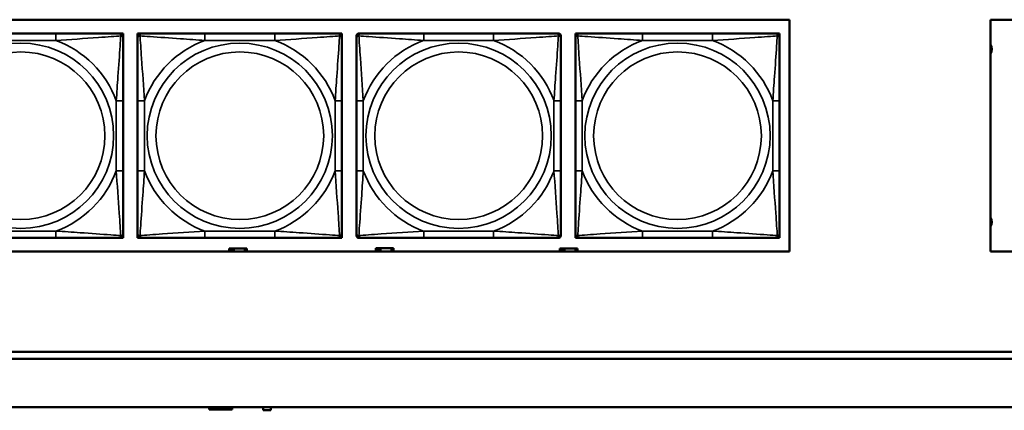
# Model space of a CAD drawing. Header units: inches. Extents: x 1.9 to 64.4, y 1.6 to 69.2.
# Tile 90 of 256: x 25.3 to 28.1, y 53.1 to 54.2. Entities that reach past the tile are written whole.
import ezdxf

# ---------------------------------------------------------------- set-up
doc = ezdxf.new("R2010")
doc.units = ezdxf.units.IN
doc.header["$MEASUREMENT"] = 0
doc.layers.add('Visible (ANSI)', color=7, linetype='Continuous', lineweight=50)
doc.layers.add('Visible Narrow (ANSI)', color=7, linetype='Continuous', lineweight=35)

msp = doc.modelspace()

# ---------------------------------------------------------------- linework, layer by layer
at = {"layer": 'Visible (ANSI)'}
for p, q in [((22.395, 54.1866), (27.4934, 54.1866)), ((27.4934, 54.1866), (27.4934, 53.516)), ((28.0749, 53.516), (28.0749, 54.1866)), ((28.0749, 54.1866), (30.6431, 54.1866)), ((25.3733, 54.1463), (25.171, 54.1463)), ((25.5556, 54.1463), (25.5615, 54.1463)), ((25.5615, 54.1463), (25.5674, 54.1463)), ((25.5674, 54.1463), (25.5674, 54.1404)), ((25.5674, 54.1404), (25.5674, 54.1345)), ((25.6094, 54.1463), (25.6153, 54.1463)), ((25.6094, 54.1404), (25.6094, 54.1463)), ((25.6094, 54.1345), (25.6094, 54.1404)), ((25.6153, 54.1463), (25.6212, 54.1463)), ((26.0058, 54.1463), (25.8035, 54.1463)), ((26.1881, 54.1463), (26.194, 54.1463)), ((26.194, 54.1463), (26.1999, 54.1463)), ((26.1999, 54.1463), (26.1999, 54.1404)), ((26.1999, 54.1404), (26.1999, 54.1345)), ((26.2419, 54.1345), (26.2419, 54.1404)), ((26.2479, 54.1463), (26.2538, 54.1463)), ((26.6384, 54.1463), (26.4361, 54.1463)), ((26.8207, 54.1463), (26.8266, 54.1463)), ((26.8325, 54.1404), (26.8325, 54.1345)), ((26.8745, 54.1463), (26.8804, 54.1463)), ((26.8745, 54.1404), (26.8745, 54.1463)), ((26.8745, 54.1345), (26.8745, 54.1404)), ((26.8804, 54.1463), (26.8863, 54.1463)), ((27.2709, 54.1463), (27.0686, 54.1463)), ((27.4532, 54.1463), (27.4591, 54.1463)), ((27.4591, 54.1463), (27.465, 54.1463)), ((27.465, 54.1463), (27.465, 54.1404)), ((27.465, 54.1404), (27.465, 54.1345)), ((25.5674, 53.7499), (25.5674, 53.9522)), ((25.6094, 53.9522), (25.6094, 53.7499)), ((26.1999, 53.7499), (26.1999, 53.9522)), ((26.2419, 53.9522), (26.2419, 53.7499)), ((26.8325, 53.7499), (26.8325, 53.9522)), ((26.8745, 53.9522), (26.8745, 53.7499)), ((27.465, 53.7499), (27.465, 53.9522)), ((25.5674, 53.5676), (25.5674, 53.5617)), ((25.6094, 53.5617), (25.6094, 53.5676)), ((26.1999, 53.5676), (26.1999, 53.5617)), ((26.2419, 53.5617), (26.2419, 53.5676)), ((26.8325, 53.5676), (26.8325, 53.5617)), ((26.8745, 53.5617), (26.8745, 53.5676)), ((27.465, 53.5676), (27.465, 53.5617)), ((25.171, 53.5558), (25.3733, 53.5558)), ((25.5615, 53.5558), (25.5556, 53.5558)), ((25.5674, 53.5558), (25.5615, 53.5558)), ((25.5674, 53.5617), (25.5674, 53.5558)), ((25.6094, 53.5558), (25.6094, 53.5617)), ((25.6153, 53.5558), (25.6094, 53.5558)), ((25.6212, 53.5558), (25.6153, 53.5558)), ((25.8035, 53.5558), (26.0058, 53.5558)), ((26.194, 53.5558), (26.1881, 53.5558)), ((26.1999, 53.5558), (26.194, 53.5558)), ((26.1999, 53.5617), (26.1999, 53.5558)), ((26.2538, 53.5558), (26.2479, 53.5558)), ((26.4361, 53.5558), (26.6384, 53.5558)), ((26.8266, 53.5558), (26.8207, 53.5558)), ((26.8745, 53.5558), (26.8745, 53.5617)), ((26.8804, 53.5558), (26.8745, 53.5558)), ((26.8863, 53.5558), (26.8804, 53.5558)), ((27.0686, 53.5558), (27.2709, 53.5558)), ((27.4591, 53.5558), (27.4532, 53.5558)), ((27.465, 53.5558), (27.4591, 53.5558)), ((27.465, 53.5617), (27.465, 53.5558)), ((27.4934, 53.516), (22.395, 53.516)), ((25.8794, 53.5246), (25.8736, 53.5246)), ((25.8736, 53.5246), (25.8736, 53.516)), ((25.8794, 53.5246), (25.8834, 53.5246)), ((25.8794, 53.516), (25.8794, 53.5246)), ((25.8834, 53.516), (25.8834, 53.5246)), ((25.8834, 53.5246), (25.8875, 53.5246)), ((25.8875, 53.5246), (25.8875, 53.516)), ((25.8875, 53.5246), (25.9187, 53.5246)), ((25.9187, 53.5246), (25.9187, 53.516)), ((25.9246, 53.5246), (25.9187, 53.5246)), ((25.9246, 53.516), (25.9246, 53.5246)), ((26.3034, 53.5256), (26.2976, 53.5256)), ((26.2976, 53.5256), (26.2976, 53.516)), ((26.3034, 53.5256), (26.3074, 53.5256)), ((26.3034, 53.516), (26.3034, 53.5256)), ((26.3074, 53.516), (26.3074, 53.5256)), ((26.3074, 53.5256), (26.3115, 53.5256)), ((26.3115, 53.5256), (26.3115, 53.516)), ((26.3115, 53.5256), (26.3427, 53.5256)), ((26.3427, 53.5256), (26.3427, 53.516)), ((26.3486, 53.5256), (26.3427, 53.5256)), ((26.3486, 53.516), (26.3486, 53.5256)), ((26.8354, 53.5246), (26.8296, 53.5246)), ((26.8296, 53.5246), (26.8296, 53.516)), ((26.8354, 53.5246), (26.8394, 53.5246)), ((26.8354, 53.516), (26.8354, 53.5246)), ((26.8394, 53.516), (26.8394, 53.5246)), ((26.8394, 53.5246), (26.8435, 53.5246)), ((26.8435, 53.5246), (26.8435, 53.516)), ((26.8435, 53.5246), (26.8747, 53.5246)), ((26.8747, 53.5246), (26.8747, 53.516)), ((26.8806, 53.5246), (26.8747, 53.5246)), ((26.8806, 53.516), (26.8806, 53.5246)), ((30.6431, 53.516), (28.0749, 53.516)), ((22.395, 53.2263), (32.6275, 53.2263)), ((32.6275, 53.2063), (22.395, 53.2063)), ((22.395, 53.0663), (45.17, 53.0663)), ((25.8156, 53.0596), (25.8156, 53.0663)), ((25.8826, 53.0596), (25.8156, 53.0596)), ((25.8826, 53.0663), (25.8826, 53.0596)), ((25.9721, 53.0571), (25.9721, 53.0663)), ((25.9941, 53.0571), (25.9721, 53.0571)), ((25.9941, 53.0663), (25.9941, 53.0571))]:
    msp.add_line(p, q, dxfattribs=at)
for centre, radius, start, end in [((25.5556, 54.1345), 0.0118, 0, 90), ((25.5615, 54.1404), 0.00591, 0, 90), ((25.6153, 54.1404), 0.00591, 90, 180), ((25.6212, 54.1345), 0.0118, 90, 180), ((26.1881, 54.1345), 0.0118, 0, 90), ((26.194, 54.1404), 0.00591, 0, 90), ((26.2479, 54.1404), 0.00591, 90, 180), ((26.2538, 54.1345), 0.0118, 90, 180), ((26.8207, 54.1345), 0.0118, 0, 90), ((26.8266, 54.1404), 0.00591, 0, 90), ((26.8804, 54.1404), 0.00591, 90, 180), ((26.8863, 54.1345), 0.0118, 90, 180), ((27.4532, 54.1345), 0.0118, 0, 90), ((27.4591, 54.1404), 0.00591, 0, 90), ((28.053, 54.1013), 0.0255, 329.0847, 30.9153), ((28.053, 53.6013), 0.0255, 329.0847, 30.9153), ((25.5556, 53.5676), 0.0118, 270, 0), ((25.6212, 53.5676), 0.0118, 180, 270), ((26.1881, 53.5676), 0.0118, 270, 0), ((26.2538, 53.5676), 0.0118, 180, 270), ((26.8207, 53.5676), 0.0118, 270, 0), ((26.8863, 53.5676), 0.0118, 180, 270), ((27.4532, 53.5676), 0.0118, 270, 0), ((25.5615, 53.5617), 0.00591, 270, 0), ((25.6153, 53.5617), 0.00591, 180, 270), ((26.194, 53.5617), 0.00591, 270, 0), ((26.2479, 53.5617), 0.00591, 180, 270), ((26.8266, 53.5617), 0.00591, 270, 0), ((26.8804, 53.5617), 0.00591, 180, 270), ((27.4591, 53.5617), 0.00591, 270, 0)]:
    msp.add_arc(centre, radius, start, end, dxfattribs=at)
for points, knots in [([(25.5556, 54.1463), (25.5499, 54.1463), (25.5374, 54.1463), (25.5221, 54.1463), (25.4987, 54.1463), (25.4696, 54.1463), (25.4405, 54.1463), (25.4183, 54.1463), (25.3957, 54.1463), (25.3733, 54.1463)], [-0.7968224, -0.7968224, -0.7968224, -0.7968224, -0.6514613, -0.6514613, -0.6514613, -0.427691, -0.427691, -0.427691, -0.2569517, -0.2569517, -0.2569517, -0.2569517]), ([(25.5674, 53.9522), (25.5674, 53.9759), (25.5674, 53.9998), (25.5674, 54.0232), (25.5674, 54.0539), (25.5674, 54.0848), (25.5674, 54.108), (25.5674, 54.12), (25.5674, 54.1297), (25.5674, 54.1345)], [0.2569537, 0.2569537, 0.2569537, 0.2569537, 0.4371919, 0.4371919, 0.4371919, 0.6739428, 0.6739428, 0.6739428, 0.7963818, 0.7963818, 0.7963818, 0.7963818]), ([(25.6094, 54.1345), (25.6094, 54.1288), (25.6094, 54.1163), (25.6094, 54.1011), (25.6094, 54.0776), (25.6094, 54.0485), (25.6094, 54.0194), (25.6094, 53.9973), (25.6094, 53.9746), (25.6094, 53.9522)], [-0.7968224, -0.7968224, -0.7968224, -0.7968224, -0.6514613, -0.6514613, -0.6514613, -0.427691, -0.427691, -0.427691, -0.2569517, -0.2569517, -0.2569517, -0.2569517]), ([(25.8035, 54.1463), (25.7799, 54.1463), (25.7559, 54.1463), (25.7325, 54.1463), (25.7018, 54.1463), (25.671, 54.1463), (25.6477, 54.1463), (25.6357, 54.1463), (25.6261, 54.1463), (25.6212, 54.1463)], [0.2569537, 0.2569537, 0.2569537, 0.2569537, 0.4371919, 0.4371919, 0.4371919, 0.6739428, 0.6739428, 0.6739428, 0.7963818, 0.7963818, 0.7963818, 0.7963818]), ([(26.1881, 54.1463), (26.1824, 54.1463), (26.1699, 54.1463), (26.1547, 54.1463), (26.1313, 54.1463), (26.1021, 54.1463), (26.0731, 54.1463), (26.0509, 54.1463), (26.0282, 54.1463), (26.0058, 54.1463)], [-0.7968224, -0.7968224, -0.7968224, -0.7968224, -0.6514613, -0.6514613, -0.6514613, -0.427691, -0.427691, -0.427691, -0.2569517, -0.2569517, -0.2569517, -0.2569517]), ([(26.1999, 53.9522), (26.1999, 53.9759), (26.1999, 53.9998), (26.1999, 54.0232), (26.1999, 54.0539), (26.1999, 54.0848), (26.1999, 54.108), (26.1999, 54.12), (26.1999, 54.1297), (26.1999, 54.1345)], [0.2569537, 0.2569537, 0.2569537, 0.2569537, 0.4371919, 0.4371919, 0.4371919, 0.6739428, 0.6739428, 0.6739428, 0.7963818, 0.7963818, 0.7963818, 0.7963818]), ([(26.2419, 54.1345), (26.2419, 54.1288), (26.2419, 54.1163), (26.2419, 54.1011), (26.2419, 54.0776), (26.2419, 54.0485), (26.2419, 54.0194), (26.2419, 53.9973), (26.2419, 53.9746), (26.2419, 53.9522)], [-0.7968224, -0.7968224, -0.7968224, -0.7968224, -0.6514613, -0.6514613, -0.6514613, -0.427691, -0.427691, -0.427691, -0.2569517, -0.2569517, -0.2569517, -0.2569517]), ([(26.4361, 54.1463), (26.4124, 54.1463), (26.3884, 54.1463), (26.3651, 54.1463), (26.3344, 54.1463), (26.3035, 54.1463), (26.2803, 54.1463), (26.2682, 54.1463), (26.2586, 54.1463), (26.2538, 54.1463)], [0.2569537, 0.2569537, 0.2569537, 0.2569537, 0.4371919, 0.4371919, 0.4371919, 0.6739428, 0.6739428, 0.6739428, 0.7963818, 0.7963818, 0.7963818, 0.7963818]), ([(26.8207, 54.1463), (26.815, 54.1463), (26.8025, 54.1463), (26.7872, 54.1463), (26.7638, 54.1463), (26.7347, 54.1463), (26.7056, 54.1463), (26.6834, 54.1463), (26.6608, 54.1463), (26.6384, 54.1463)], [-0.7968224, -0.7968224, -0.7968224, -0.7968224, -0.6514613, -0.6514613, -0.6514613, -0.427691, -0.427691, -0.427691, -0.2569517, -0.2569517, -0.2569517, -0.2569517]), ([(26.8325, 53.9522), (26.8325, 53.9759), (26.8325, 53.9998), (26.8325, 54.0232), (26.8325, 54.0539), (26.8325, 54.0848), (26.8325, 54.108), (26.8325, 54.12), (26.8325, 54.1297), (26.8325, 54.1345)], [0.2569537, 0.2569537, 0.2569537, 0.2569537, 0.4371919, 0.4371919, 0.4371919, 0.6739428, 0.6739428, 0.6739428, 0.7963818, 0.7963818, 0.7963818, 0.7963818]), ([(26.8745, 54.1345), (26.8745, 54.1288), (26.8745, 54.1163), (26.8745, 54.1011), (26.8745, 54.0776), (26.8745, 54.0485), (26.8745, 54.0194), (26.8745, 53.9973), (26.8745, 53.9746), (26.8745, 53.9522)], [-0.7968224, -0.7968224, -0.7968224, -0.7968224, -0.6514613, -0.6514613, -0.6514613, -0.427691, -0.427691, -0.427691, -0.2569517, -0.2569517, -0.2569517, -0.2569517]), ([(27.0686, 54.1463), (27.045, 54.1463), (27.021, 54.1463), (26.9976, 54.1463), (26.9669, 54.1463), (26.9361, 54.1463), (26.9128, 54.1463), (26.9008, 54.1463), (26.8912, 54.1463), (26.8863, 54.1463)], [0.2569537, 0.2569537, 0.2569537, 0.2569537, 0.4371919, 0.4371919, 0.4371919, 0.6739428, 0.6739428, 0.6739428, 0.7963818, 0.7963818, 0.7963818, 0.7963818]), ([(27.4532, 54.1463), (27.4475, 54.1463), (27.435, 54.1463), (27.4198, 54.1463), (27.3964, 54.1463), (27.3672, 54.1463), (27.3382, 54.1463), (27.316, 54.1463), (27.2933, 54.1463), (27.2709, 54.1463)], [-0.7968224, -0.7968224, -0.7968224, -0.7968224, -0.6514613, -0.6514613, -0.6514613, -0.427691, -0.427691, -0.427691, -0.2569517, -0.2569517, -0.2569517, -0.2569517]), ([(27.465, 53.9522), (27.465, 53.9759), (27.465, 53.9998), (27.465, 54.0232), (27.465, 54.0539), (27.465, 54.0848), (27.465, 54.108), (27.465, 54.12), (27.465, 54.1297), (27.465, 54.1345)], [0.2569537, 0.2569537, 0.2569537, 0.2569537, 0.4371919, 0.4371919, 0.4371919, 0.6739428, 0.6739428, 0.6739428, 0.7963818, 0.7963818, 0.7963818, 0.7963818]), ([(25.5674, 53.5676), (25.5674, 53.5733), (25.5674, 53.5858), (25.5674, 53.601), (25.5674, 53.6245), (25.5674, 53.6536), (25.5674, 53.6827), (25.5674, 53.7048), (25.5674, 53.7275), (25.5674, 53.7499)], [-0.7968224, -0.7968224, -0.7968224, -0.7968224, -0.6514613, -0.6514613, -0.6514613, -0.427691, -0.427691, -0.427691, -0.2569517, -0.2569517, -0.2569517, -0.2569517]), ([(25.6094, 53.7499), (25.6094, 53.7262), (25.6094, 53.7022), (25.6094, 53.6789), (25.6094, 53.6482), (25.6094, 53.6173), (25.6094, 53.5941), (25.6094, 53.5821), (25.6094, 53.5724), (25.6094, 53.5676)], [0.2569537, 0.2569537, 0.2569537, 0.2569537, 0.4371919, 0.4371919, 0.4371919, 0.6739428, 0.6739428, 0.6739428, 0.7963818, 0.7963818, 0.7963818, 0.7963818]), ([(26.1999, 53.5676), (26.1999, 53.5733), (26.1999, 53.5858), (26.1999, 53.601), (26.1999, 53.6245), (26.1999, 53.6536), (26.1999, 53.6827), (26.1999, 53.7048), (26.1999, 53.7275), (26.1999, 53.7499)], [-0.7968224, -0.7968224, -0.7968224, -0.7968224, -0.6514613, -0.6514613, -0.6514613, -0.427691, -0.427691, -0.427691, -0.2569517, -0.2569517, -0.2569517, -0.2569517]), ([(26.2419, 53.7499), (26.2419, 53.7262), (26.2419, 53.7022), (26.2419, 53.6789), (26.2419, 53.6482), (26.2419, 53.6173), (26.2419, 53.5941), (26.2419, 53.5821), (26.2419, 53.5724), (26.2419, 53.5676)], [0.2569537, 0.2569537, 0.2569537, 0.2569537, 0.4371919, 0.4371919, 0.4371919, 0.6739428, 0.6739428, 0.6739428, 0.7963818, 0.7963818, 0.7963818, 0.7963818]), ([(26.8325, 53.5676), (26.8325, 53.5733), (26.8325, 53.5858), (26.8325, 53.601), (26.8325, 53.6245), (26.8325, 53.6536), (26.8325, 53.6827), (26.8325, 53.7048), (26.8325, 53.7275), (26.8325, 53.7499)], [-0.7968224, -0.7968224, -0.7968224, -0.7968224, -0.6514613, -0.6514613, -0.6514613, -0.427691, -0.427691, -0.427691, -0.2569517, -0.2569517, -0.2569517, -0.2569517]), ([(26.8745, 53.7499), (26.8745, 53.7262), (26.8745, 53.7022), (26.8745, 53.6789), (26.8745, 53.6482), (26.8745, 53.6173), (26.8745, 53.5941), (26.8745, 53.5821), (26.8745, 53.5724), (26.8745, 53.5676)], [0.2569537, 0.2569537, 0.2569537, 0.2569537, 0.4371919, 0.4371919, 0.4371919, 0.6739428, 0.6739428, 0.6739428, 0.7963818, 0.7963818, 0.7963818, 0.7963818]), ([(27.465, 53.5676), (27.465, 53.5733), (27.465, 53.5858), (27.465, 53.601), (27.465, 53.6245), (27.465, 53.6536), (27.465, 53.6827), (27.465, 53.7048), (27.465, 53.7275), (27.465, 53.7499)], [-0.7968224, -0.7968224, -0.7968224, -0.7968224, -0.6514613, -0.6514613, -0.6514613, -0.427691, -0.427691, -0.427691, -0.2569517, -0.2569517, -0.2569517, -0.2569517]), ([(25.3733, 53.5558), (25.3969, 53.5558), (25.4209, 53.5558), (25.4443, 53.5558), (25.475, 53.5558), (25.5058, 53.5558), (25.5291, 53.5558), (25.5411, 53.5558), (25.5507, 53.5558), (25.5556, 53.5558)], [0.2569537, 0.2569537, 0.2569537, 0.2569537, 0.4371919, 0.4371919, 0.4371919, 0.6739428, 0.6739428, 0.6739428, 0.7963818, 0.7963818, 0.7963818, 0.7963818]), ([(25.6212, 53.5558), (25.6269, 53.5558), (25.6394, 53.5558), (25.6546, 53.5558), (25.6781, 53.5558), (25.7072, 53.5558), (25.7363, 53.5558), (25.7585, 53.5558), (25.7811, 53.5558), (25.8035, 53.5558)], [-0.7968224, -0.7968224, -0.7968224, -0.7968224, -0.6514613, -0.6514613, -0.6514613, -0.427691, -0.427691, -0.427691, -0.2569517, -0.2569517, -0.2569517, -0.2569517]), ([(26.0058, 53.5558), (26.0295, 53.5558), (26.0535, 53.5558), (26.0768, 53.5558), (26.1075, 53.5558), (26.1384, 53.5558), (26.1616, 53.5558), (26.1737, 53.5558), (26.1833, 53.5558), (26.1881, 53.5558)], [0.2569537, 0.2569537, 0.2569537, 0.2569537, 0.4371919, 0.4371919, 0.4371919, 0.6739428, 0.6739428, 0.6739428, 0.7963818, 0.7963818, 0.7963818, 0.7963818]), ([(26.2538, 53.5558), (26.2595, 53.5558), (26.272, 53.5558), (26.2872, 53.5558), (26.3106, 53.5558), (26.3398, 53.5558), (26.3688, 53.5558), (26.391, 53.5558), (26.4137, 53.5558), (26.4361, 53.5558)], [-0.7968224, -0.7968224, -0.7968224, -0.7968224, -0.6514613, -0.6514613, -0.6514613, -0.427691, -0.427691, -0.427691, -0.2569517, -0.2569517, -0.2569517, -0.2569517]), ([(26.6384, 53.5558), (26.662, 53.5558), (26.686, 53.5558), (26.7094, 53.5558), (26.7401, 53.5558), (26.7709, 53.5558), (26.7942, 53.5558), (26.8062, 53.5558), (26.8158, 53.5558), (26.8207, 53.5558)], [0.2569537, 0.2569537, 0.2569537, 0.2569537, 0.4371919, 0.4371919, 0.4371919, 0.6739428, 0.6739428, 0.6739428, 0.7963818, 0.7963818, 0.7963818, 0.7963818]), ([(26.8863, 53.5558), (26.892, 53.5558), (26.9045, 53.5558), (26.9197, 53.5558), (26.9432, 53.5558), (26.9723, 53.5558), (27.0014, 53.5558), (27.0236, 53.5558), (27.0462, 53.5558), (27.0686, 53.5558)], [-0.7968224, -0.7968224, -0.7968224, -0.7968224, -0.6514613, -0.6514613, -0.6514613, -0.427691, -0.427691, -0.427691, -0.2569517, -0.2569517, -0.2569517, -0.2569517]), ([(27.2709, 53.5558), (27.2946, 53.5558), (27.3186, 53.5558), (27.3419, 53.5558), (27.3726, 53.5558), (27.4035, 53.5558), (27.4267, 53.5558), (27.4388, 53.5558), (27.4484, 53.5558), (27.4532, 53.5558)], [0.2569537, 0.2569537, 0.2569537, 0.2569537, 0.4371919, 0.4371919, 0.4371919, 0.6739428, 0.6739428, 0.6739428, 0.7963818, 0.7963818, 0.7963818, 0.7963818])]:
    msp.add_open_spline(points, degree=3, knots=knots, dxfattribs=at)
at = {"layer": 'Visible Narrow (ANSI)'}
for p, q in [((25.3733, 54.1463), (25.3733, 54.1266)), ((25.8035, 54.1463), (25.8035, 54.1266)), ((26.0058, 54.1463), (26.0058, 54.1266)), ((26.4361, 54.1463), (26.4361, 54.1266)), ((26.6384, 54.1463), (26.6384, 54.1266)), ((27.0686, 54.1463), (27.0686, 54.1266)), ((27.2709, 54.1463), (27.2709, 54.1266)), ((25.171, 54.1266), (25.3733, 54.1266)), ((25.8035, 54.1266), (26.0058, 54.1266)), ((26.4361, 54.1266), (26.6384, 54.1266)), ((27.0686, 54.1266), (27.2709, 54.1266)), ((25.5477, 53.9522), (25.5477, 53.7499)), ((25.5674, 53.9522), (25.5477, 53.9522)), ((25.6094, 53.9522), (25.6291, 53.9522)), ((25.6291, 53.7499), (25.6291, 53.9522)), ((26.1803, 53.9522), (26.1803, 53.7499)), ((26.1999, 53.9522), (26.1803, 53.9522)), ((26.2419, 53.9522), (26.2616, 53.9522)), ((26.2616, 53.7499), (26.2616, 53.9522)), ((26.8128, 53.9522), (26.8128, 53.7499)), ((26.8325, 53.9522), (26.8128, 53.9522)), ((26.8745, 53.9522), (26.8942, 53.9522)), ((26.8942, 53.7499), (26.8942, 53.9522)), ((27.4454, 53.9522), (27.4454, 53.7499)), ((27.465, 53.9522), (27.4454, 53.9522)), ((25.5674, 53.7499), (25.5477, 53.7499)), ((25.6094, 53.7499), (25.6291, 53.7499)), ((26.1999, 53.7499), (26.1803, 53.7499)), ((26.2419, 53.7499), (26.2616, 53.7499)), ((26.8325, 53.7499), (26.8128, 53.7499)), ((26.8745, 53.7499), (26.8942, 53.7499)), ((27.465, 53.7499), (27.4454, 53.7499)), ((25.3733, 53.5755), (25.171, 53.5755)), ((25.3733, 53.5558), (25.3733, 53.5755)), ((26.0058, 53.5755), (25.8035, 53.5755)), ((25.8035, 53.5558), (25.8035, 53.5755)), ((26.0058, 53.5558), (26.0058, 53.5755)), ((26.6384, 53.5755), (26.4361, 53.5755)), ((26.4361, 53.5558), (26.4361, 53.5755)), ((26.6384, 53.5558), (26.6384, 53.5755)), ((27.2709, 53.5755), (27.0686, 53.5755)), ((27.0686, 53.5558), (27.0686, 53.5755)), ((27.2709, 53.5558), (27.2709, 53.5755))]:
    msp.add_line(p, q, dxfattribs=at)
for centre, radius in [((25.2721, 53.851), 0.2678), ((25.9047, 53.851), 0.2678), ((26.5372, 53.851), 0.2678), ((27.1698, 53.851), 0.2678), ((25.2721, 53.851), 0.2424), ((25.9047, 53.851), 0.2424), ((26.5372, 53.851), 0.2424), ((27.1698, 53.851), 0.2424)]:
    msp.add_circle(centre, radius, dxfattribs=at)
for centre, start, end in [((25.2721, 53.851), 20.1547, 69.8453), ((25.9047, 53.851), 110.1547, 159.8453), ((25.9047, 53.851), 20.1547, 69.8453), ((26.5372, 53.851), 110.1547, 159.8453), ((26.5372, 53.851), 20.1547, 69.8453), ((27.1698, 53.851), 110.1547, 159.8453), ((27.1698, 53.851), 20.1547, 69.8453), ((25.2721, 53.851), 290.1547, 339.8453), ((25.9047, 53.851), 200.1547, 249.8453), ((25.9047, 53.851), 290.1547, 339.8453), ((26.5372, 53.851), 200.1547, 249.8453), ((26.5372, 53.851), 290.1547, 339.8453), ((27.1698, 53.851), 200.1547, 249.8453), ((27.1698, 53.851), 290.1547, 339.8453)]:
    msp.add_arc(centre, 0.2936, start, end, dxfattribs=at)
for points, knots in [([(25.3733, 54.1266), (25.4137, 54.129), (25.4561, 54.1323), (25.5218, 54.1369), (25.5462, 54.1386), (25.5605, 54.1395)], [0.2569517, 0.2569517, 0.2569517, 0.2569517, 0.5559983, 0.5559983, 0.7482818, 0.7482818, 0.7482818, 0.7482818]), ([(25.5605, 54.1395), (25.5601, 54.1318), (25.5594, 54.1218), (25.5569, 54.0848), (25.5546, 54.053), (25.5508, 53.9988), (25.5491, 53.9756), (25.5477, 53.9522)], [-0.7478145, -0.7478145, -0.7478145, -0.7478145, -0.6493253, -0.6493253, -0.427691, -0.427691, -0.2569537, -0.2569537, -0.2569537, -0.2569537]), ([(25.5556, 54.1463), (25.5561, 54.1463), (25.5566, 54.1463), (25.5575, 54.146), (25.5579, 54.1458), (25.5585, 54.1454), (25.5587, 54.1453), (25.559, 54.145), (25.5591, 54.1448), (25.5594, 54.1444), (25.5596, 54.1441), (25.5601, 54.1432), (25.5603, 54.1425), (25.5605, 54.1411), (25.5606, 54.1403), (25.5605, 54.1395)], [-0.0532704, -0.0532704, -0.0532704, -0.0532704, -0.04377373, -0.04377373, -0.03521335, -0.03521335, -0.02986312, -0.02986312, -0.02651922, -0.02651922, -0.01983142, -0.01983142, -0.00913095, -0.00913095, 0.00023197, 0.00023197, 0.00023197, 0.00023197]), ([(25.5605, 54.1395), (25.5614, 54.1395), (25.5621, 54.1394), (25.5636, 54.1392), (25.5643, 54.139), (25.5652, 54.1386), (25.5655, 54.1384), (25.5659, 54.138), (25.566, 54.1379), (25.5663, 54.1376), (25.5665, 54.1374), (25.5669, 54.1368), (25.5671, 54.1364), (25.5673, 54.1355), (25.5674, 54.135), (25.5674, 54.1345)], [-0.00023197, -0.00023197, -0.00023197, -0.00023197, 0.00913095, 0.00913095, 0.01983142, 0.01983142, 0.02651922, 0.02651922, 0.02986312, 0.02986312, 0.03521335, 0.03521335, 0.04377373, 0.04377373, 0.0532704, 0.0532704, 0.0532704, 0.0532704]), ([(25.6094, 54.1345), (25.6094, 54.135), (25.6095, 54.1355), (25.6097, 54.1364), (25.6099, 54.1368), (25.6103, 54.1374), (25.6104, 54.1376), (25.6108, 54.1379), (25.6109, 54.138), (25.6113, 54.1384), (25.6116, 54.1386), (25.6125, 54.139), (25.6132, 54.1392), (25.6147, 54.1394), (25.6154, 54.1395), (25.6163, 54.1395)], [-0.0532704, -0.0532704, -0.0532704, -0.0532704, -0.04377373, -0.04377373, -0.03521335, -0.03521335, -0.02986312, -0.02986312, -0.02651922, -0.02651922, -0.01983142, -0.01983142, -0.00913095, -0.00913095, 0.00023197, 0.00023197, 0.00023197, 0.00023197]), ([(25.6163, 54.1395), (25.6162, 54.1403), (25.6163, 54.1411), (25.6165, 54.1425), (25.6167, 54.1432), (25.6172, 54.1441), (25.6174, 54.1444), (25.6177, 54.1448), (25.6178, 54.145), (25.6181, 54.1453), (25.6183, 54.1454), (25.6189, 54.1458), (25.6193, 54.146), (25.6202, 54.1463), (25.6207, 54.1463), (25.6212, 54.1463)], [-0.00023197, -0.00023197, -0.00023197, -0.00023197, 0.00913095, 0.00913095, 0.01983142, 0.01983142, 0.02651922, 0.02651922, 0.02986312, 0.02986312, 0.03521335, 0.03521335, 0.04377373, 0.04377373, 0.0532704, 0.0532704, 0.0532704, 0.0532704]), ([(25.6163, 54.1395), (25.6239, 54.139), (25.6339, 54.1383), (25.671, 54.1359), (25.7027, 54.1336), (25.7569, 54.1297), (25.7802, 54.128), (25.8035, 54.1266)], [-0.7478145, -0.7478145, -0.7478145, -0.7478145, -0.6493253, -0.6493253, -0.427691, -0.427691, -0.2569537, -0.2569537, -0.2569537, -0.2569537]), ([(25.6291, 53.9522), (25.6267, 53.9927), (25.6234, 54.035), (25.6188, 54.1007), (25.6172, 54.1251), (25.6163, 54.1395)], [0.2569517, 0.2569517, 0.2569517, 0.2569517, 0.5559983, 0.5559983, 0.7482818, 0.7482818, 0.7482818, 0.7482818]), ([(26.0058, 54.1266), (26.0463, 54.129), (26.0887, 54.1323), (26.1543, 54.1369), (26.1787, 54.1386), (26.1931, 54.1395)], [0.2569517, 0.2569517, 0.2569517, 0.2569517, 0.5559983, 0.5559983, 0.7482818, 0.7482818, 0.7482818, 0.7482818]), ([(26.1931, 54.1395), (26.1926, 54.1318), (26.192, 54.1218), (26.1895, 54.0848), (26.1872, 54.053), (26.1833, 53.9988), (26.1817, 53.9756), (26.1803, 53.9522)], [-0.7478145, -0.7478145, -0.7478145, -0.7478145, -0.6493253, -0.6493253, -0.427691, -0.427691, -0.2569537, -0.2569537, -0.2569537, -0.2569537]), ([(26.1881, 54.1463), (26.1887, 54.1463), (26.1892, 54.1463), (26.1901, 54.146), (26.1904, 54.1458), (26.191, 54.1454), (26.1912, 54.1453), (26.1915, 54.145), (26.1917, 54.1448), (26.192, 54.1444), (26.1922, 54.1441), (26.1926, 54.1432), (26.1928, 54.1425), (26.1931, 54.1411), (26.1931, 54.1403), (26.1931, 54.1395)], [-0.0532704, -0.0532704, -0.0532704, -0.0532704, -0.04377373, -0.04377373, -0.03521335, -0.03521335, -0.02986312, -0.02986312, -0.02651922, -0.02651922, -0.01983142, -0.01983142, -0.00913095, -0.00913095, 0.00023197, 0.00023197, 0.00023197, 0.00023197]), ([(26.1931, 54.1395), (26.1939, 54.1395), (26.1947, 54.1394), (26.1961, 54.1392), (26.1968, 54.139), (26.1977, 54.1386), (26.198, 54.1384), (26.1985, 54.138), (26.1986, 54.1379), (26.1989, 54.1376), (26.1991, 54.1374), (26.1994, 54.1368), (26.1996, 54.1364), (26.1999, 54.1355), (26.1999, 54.135), (26.1999, 54.1345)], [-0.00023197, -0.00023197, -0.00023197, -0.00023197, 0.00913095, 0.00913095, 0.01983142, 0.01983142, 0.02651922, 0.02651922, 0.02986312, 0.02986312, 0.03521335, 0.03521335, 0.04377373, 0.04377373, 0.0532704, 0.0532704, 0.0532704, 0.0532704]), ([(26.2419, 54.1345), (26.2419, 54.135), (26.242, 54.1355), (26.2423, 54.1364), (26.2424, 54.1368), (26.2428, 54.1374), (26.243, 54.1376), (26.2433, 54.1379), (26.2434, 54.138), (26.2439, 54.1384), (26.2442, 54.1386), (26.2451, 54.139), (26.2458, 54.1392), (26.2472, 54.1394), (26.248, 54.1395), (26.2488, 54.1395)], [-0.0532704, -0.0532704, -0.0532704, -0.0532704, -0.04377373, -0.04377373, -0.03521335, -0.03521335, -0.02986312, -0.02986312, -0.02651922, -0.02651922, -0.01983142, -0.01983142, -0.00913095, -0.00913095, 0.00023197, 0.00023197, 0.00023197, 0.00023197]), ([(26.2488, 54.1395), (26.2488, 54.1403), (26.2488, 54.1411), (26.2491, 54.1425), (26.2493, 54.1432), (26.2497, 54.1441), (26.2499, 54.1444), (26.2502, 54.1448), (26.2503, 54.145), (26.2507, 54.1453), (26.2509, 54.1454), (26.2514, 54.1458), (26.2518, 54.146), (26.2527, 54.1463), (26.2532, 54.1463), (26.2538, 54.1463)], [-0.00023197, -0.00023197, -0.00023197, -0.00023197, 0.00913095, 0.00913095, 0.01983142, 0.01983142, 0.02651922, 0.02651922, 0.02986312, 0.02986312, 0.03521335, 0.03521335, 0.04377373, 0.04377373, 0.0532704, 0.0532704, 0.0532704, 0.0532704]), ([(26.2488, 54.1395), (26.2565, 54.139), (26.2665, 54.1383), (26.3035, 54.1359), (26.3352, 54.1336), (26.3895, 54.1297), (26.4127, 54.128), (26.4361, 54.1266)], [-0.7478145, -0.7478145, -0.7478145, -0.7478145, -0.6493253, -0.6493253, -0.427691, -0.427691, -0.2569537, -0.2569537, -0.2569537, -0.2569537]), ([(26.2616, 53.9522), (26.2592, 53.9927), (26.2559, 54.035), (26.2513, 54.1007), (26.2497, 54.1251), (26.2488, 54.1395)], [0.2569517, 0.2569517, 0.2569517, 0.2569517, 0.5559983, 0.5559983, 0.7482818, 0.7482818, 0.7482818, 0.7482818]), ([(26.6384, 54.1266), (26.6788, 54.129), (26.7212, 54.1323), (26.7869, 54.1369), (26.8113, 54.1386), (26.8256, 54.1395)], [0.2569517, 0.2569517, 0.2569517, 0.2569517, 0.5559983, 0.5559983, 0.7482818, 0.7482818, 0.7482818, 0.7482818]), ([(26.8256, 54.1395), (26.8252, 54.1318), (26.8245, 54.1218), (26.822, 54.0848), (26.8197, 54.053), (26.8159, 53.9988), (26.8142, 53.9756), (26.8128, 53.9522)], [-0.7478145, -0.7478145, -0.7478145, -0.7478145, -0.6493253, -0.6493253, -0.427691, -0.427691, -0.2569537, -0.2569537, -0.2569537, -0.2569537]), ([(26.8207, 54.1463), (26.8212, 54.1463), (26.8217, 54.1463), (26.8226, 54.146), (26.823, 54.1458), (26.8236, 54.1454), (26.8238, 54.1453), (26.8241, 54.145), (26.8242, 54.1448), (26.8245, 54.1444), (26.8247, 54.1441), (26.8252, 54.1432), (26.8254, 54.1425), (26.8256, 54.1411), (26.8257, 54.1403), (26.8256, 54.1395)], [-0.0532704, -0.0532704, -0.0532704, -0.0532704, -0.04377373, -0.04377373, -0.03521335, -0.03521335, -0.02986312, -0.02986312, -0.02651922, -0.02651922, -0.01983142, -0.01983142, -0.00913095, -0.00913095, 0.00023197, 0.00023197, 0.00023197, 0.00023197]), ([(26.8256, 54.1395), (26.8265, 54.1395), (26.8272, 54.1394), (26.8287, 54.1392), (26.8294, 54.139), (26.8303, 54.1386), (26.8306, 54.1384), (26.831, 54.138), (26.8311, 54.1379), (26.8314, 54.1376), (26.8316, 54.1374), (26.832, 54.1368), (26.8322, 54.1364), (26.8324, 54.1355), (26.8325, 54.135), (26.8325, 54.1345)], [-0.00023197, -0.00023197, -0.00023197, -0.00023197, 0.00913095, 0.00913095, 0.01983142, 0.01983142, 0.02651922, 0.02651922, 0.02986312, 0.02986312, 0.03521335, 0.03521335, 0.04377373, 0.04377373, 0.0532704, 0.0532704, 0.0532704, 0.0532704]), ([(26.8745, 54.1345), (26.8745, 54.135), (26.8746, 54.1355), (26.8748, 54.1364), (26.875, 54.1368), (26.8754, 54.1374), (26.8755, 54.1376), (26.8759, 54.1379), (26.876, 54.138), (26.8764, 54.1384), (26.8767, 54.1386), (26.8776, 54.139), (26.8783, 54.1392), (26.8798, 54.1394), (26.8805, 54.1395), (26.8814, 54.1395)], [-0.0532704, -0.0532704, -0.0532704, -0.0532704, -0.04377373, -0.04377373, -0.03521335, -0.03521335, -0.02986312, -0.02986312, -0.02651922, -0.02651922, -0.01983142, -0.01983142, -0.00913095, -0.00913095, 0.00023197, 0.00023197, 0.00023197, 0.00023197]), ([(26.8814, 54.1395), (26.8813, 54.1403), (26.8814, 54.1411), (26.8816, 54.1425), (26.8818, 54.1432), (26.8823, 54.1441), (26.8825, 54.1444), (26.8828, 54.1448), (26.8829, 54.145), (26.8832, 54.1453), (26.8834, 54.1454), (26.884, 54.1458), (26.8844, 54.146), (26.8853, 54.1463), (26.8858, 54.1463), (26.8863, 54.1463)], [-0.00023197, -0.00023197, -0.00023197, -0.00023197, 0.00913095, 0.00913095, 0.01983142, 0.01983142, 0.02651922, 0.02651922, 0.02986312, 0.02986312, 0.03521335, 0.03521335, 0.04377373, 0.04377373, 0.0532704, 0.0532704, 0.0532704, 0.0532704]), ([(26.8814, 54.1395), (26.889, 54.139), (26.899, 54.1383), (26.9361, 54.1359), (26.9678, 54.1336), (27.022, 54.1297), (27.0453, 54.128), (27.0686, 54.1266)], [-0.7478145, -0.7478145, -0.7478145, -0.7478145, -0.6493253, -0.6493253, -0.427691, -0.427691, -0.2569537, -0.2569537, -0.2569537, -0.2569537]), ([(26.8942, 53.9522), (26.8918, 53.9927), (26.8885, 54.035), (26.8839, 54.1007), (26.8823, 54.1251), (26.8814, 54.1395)], [0.2569517, 0.2569517, 0.2569517, 0.2569517, 0.5559983, 0.5559983, 0.7482818, 0.7482818, 0.7482818, 0.7482818]), ([(27.2709, 54.1266), (27.3114, 54.129), (27.3538, 54.1323), (27.4194, 54.1369), (27.4438, 54.1386), (27.4582, 54.1395)], [0.2569517, 0.2569517, 0.2569517, 0.2569517, 0.5559983, 0.5559983, 0.7482818, 0.7482818, 0.7482818, 0.7482818]), ([(27.4582, 54.1395), (27.4577, 54.1318), (27.4571, 54.1218), (27.4546, 54.0848), (27.4523, 54.053), (27.4484, 53.9988), (27.4468, 53.9756), (27.4454, 53.9522)], [-0.7478145, -0.7478145, -0.7478145, -0.7478145, -0.6493253, -0.6493253, -0.427691, -0.427691, -0.2569537, -0.2569537, -0.2569537, -0.2569537]), ([(27.4532, 54.1463), (27.4538, 54.1463), (27.4543, 54.1463), (27.4552, 54.146), (27.4555, 54.1458), (27.4561, 54.1454), (27.4563, 54.1453), (27.4566, 54.145), (27.4568, 54.1448), (27.4571, 54.1444), (27.4573, 54.1441), (27.4577, 54.1432), (27.4579, 54.1425), (27.4582, 54.1411), (27.4582, 54.1403), (27.4582, 54.1395)], [-0.0532704, -0.0532704, -0.0532704, -0.0532704, -0.04377373, -0.04377373, -0.03521335, -0.03521335, -0.02986312, -0.02986312, -0.02651922, -0.02651922, -0.01983142, -0.01983142, -0.00913095, -0.00913095, 0.00023197, 0.00023197, 0.00023197, 0.00023197]), ([(27.4582, 54.1395), (27.459, 54.1395), (27.4598, 54.1394), (27.4612, 54.1392), (27.4619, 54.139), (27.4628, 54.1386), (27.4631, 54.1384), (27.4636, 54.138), (27.4637, 54.1379), (27.464, 54.1376), (27.4642, 54.1374), (27.4645, 54.1368), (27.4647, 54.1364), (27.465, 54.1355), (27.465, 54.135), (27.465, 54.1345)], [-0.00023197, -0.00023197, -0.00023197, -0.00023197, 0.00913095, 0.00913095, 0.01983142, 0.01983142, 0.02651922, 0.02651922, 0.02986312, 0.02986312, 0.03521335, 0.03521335, 0.04377373, 0.04377373, 0.0532704, 0.0532704, 0.0532704, 0.0532704]), ([(25.5477, 53.7499), (25.5501, 53.7094), (25.5534, 53.6671), (25.558, 53.6014), (25.5596, 53.577), (25.5605, 53.5626)], [0.2569517, 0.2569517, 0.2569517, 0.2569517, 0.5559983, 0.5559983, 0.7482818, 0.7482818, 0.7482818, 0.7482818]), ([(25.6163, 53.5626), (25.6167, 53.5703), (25.6174, 53.5803), (25.6199, 53.6173), (25.6221, 53.649), (25.626, 53.7033), (25.6277, 53.7265), (25.6291, 53.7499)], [-0.7478145, -0.7478145, -0.7478145, -0.7478145, -0.6493253, -0.6493253, -0.427691, -0.427691, -0.2569537, -0.2569537, -0.2569537, -0.2569537]), ([(26.1803, 53.7499), (26.1827, 53.7094), (26.186, 53.6671), (26.1906, 53.6014), (26.1922, 53.577), (26.1931, 53.5626)], [0.2569517, 0.2569517, 0.2569517, 0.2569517, 0.5559983, 0.5559983, 0.7482818, 0.7482818, 0.7482818, 0.7482818]), ([(26.2488, 53.5626), (26.2493, 53.5703), (26.2499, 53.5803), (26.2524, 53.6173), (26.2547, 53.649), (26.2586, 53.7033), (26.2602, 53.7265), (26.2616, 53.7499)], [-0.7478145, -0.7478145, -0.7478145, -0.7478145, -0.6493253, -0.6493253, -0.427691, -0.427691, -0.2569537, -0.2569537, -0.2569537, -0.2569537]), ([(26.8128, 53.7499), (26.8152, 53.7094), (26.8185, 53.6671), (26.8231, 53.6014), (26.8247, 53.577), (26.8256, 53.5626)], [0.2569517, 0.2569517, 0.2569517, 0.2569517, 0.5559983, 0.5559983, 0.7482818, 0.7482818, 0.7482818, 0.7482818]), ([(26.8814, 53.5626), (26.8818, 53.5703), (26.8825, 53.5803), (26.885, 53.6173), (26.8872, 53.649), (26.8911, 53.7033), (26.8928, 53.7265), (26.8942, 53.7499)], [-0.7478145, -0.7478145, -0.7478145, -0.7478145, -0.6493253, -0.6493253, -0.427691, -0.427691, -0.2569537, -0.2569537, -0.2569537, -0.2569537]), ([(27.4454, 53.7499), (27.4478, 53.7094), (27.4511, 53.6671), (27.4557, 53.6014), (27.4573, 53.577), (27.4582, 53.5626)], [0.2569517, 0.2569517, 0.2569517, 0.2569517, 0.5559983, 0.5559983, 0.7482818, 0.7482818, 0.7482818, 0.7482818]), ([(25.5605, 53.5626), (25.5529, 53.5631), (25.5429, 53.5638), (25.5058, 53.5662), (25.4741, 53.5685), (25.4199, 53.5724), (25.3966, 53.574), (25.3733, 53.5755)], [-0.7478145, -0.7478145, -0.7478145, -0.7478145, -0.6493253, -0.6493253, -0.427691, -0.427691, -0.2569537, -0.2569537, -0.2569537, -0.2569537]), ([(25.5605, 53.5626), (25.5606, 53.5618), (25.5605, 53.561), (25.5603, 53.5596), (25.5601, 53.5589), (25.5596, 53.558), (25.5594, 53.5577), (25.5591, 53.5573), (25.559, 53.5571), (25.5587, 53.5568), (25.5585, 53.5567), (25.5579, 53.5563), (25.5575, 53.5561), (25.5566, 53.5558), (25.5561, 53.5558), (25.5556, 53.5558)], [-0.00023197, -0.00023197, -0.00023197, -0.00023197, 0.00913095, 0.00913095, 0.01983142, 0.01983142, 0.02651922, 0.02651922, 0.02986312, 0.02986312, 0.03521335, 0.03521335, 0.04377373, 0.04377373, 0.0532704, 0.0532704, 0.0532704, 0.0532704]), ([(25.5674, 53.5676), (25.5674, 53.567), (25.5673, 53.5665), (25.5671, 53.5657), (25.5669, 53.5653), (25.5665, 53.5647), (25.5663, 53.5645), (25.566, 53.5642), (25.5659, 53.5641), (25.5655, 53.5637), (25.5652, 53.5635), (25.5643, 53.5631), (25.5636, 53.5629), (25.5621, 53.5627), (25.5614, 53.5626), (25.5605, 53.5626)], [-0.0532704, -0.0532704, -0.0532704, -0.0532704, -0.04377373, -0.04377373, -0.03521335, -0.03521335, -0.02986312, -0.02986312, -0.02651922, -0.02651922, -0.01983142, -0.01983142, -0.00913095, -0.00913095, 0.00023197, 0.00023197, 0.00023197, 0.00023197]), ([(25.6163, 53.5626), (25.6154, 53.5626), (25.6147, 53.5627), (25.6132, 53.5629), (25.6125, 53.5631), (25.6116, 53.5635), (25.6113, 53.5637), (25.6109, 53.5641), (25.6108, 53.5642), (25.6104, 53.5645), (25.6103, 53.5647), (25.6099, 53.5653), (25.6097, 53.5657), (25.6095, 53.5665), (25.6094, 53.567), (25.6094, 53.5676)], [-0.00023197, -0.00023197, -0.00023197, -0.00023197, 0.00913095, 0.00913095, 0.01983142, 0.01983142, 0.02651922, 0.02651922, 0.02986312, 0.02986312, 0.03521335, 0.03521335, 0.04377373, 0.04377373, 0.0532704, 0.0532704, 0.0532704, 0.0532704]), ([(25.6212, 53.5558), (25.6207, 53.5558), (25.6202, 53.5558), (25.6193, 53.5561), (25.6189, 53.5563), (25.6183, 53.5567), (25.6181, 53.5568), (25.6178, 53.5571), (25.6177, 53.5573), (25.6174, 53.5577), (25.6172, 53.558), (25.6167, 53.5589), (25.6165, 53.5596), (25.6163, 53.561), (25.6162, 53.5618), (25.6163, 53.5626)], [-0.0532704, -0.0532704, -0.0532704, -0.0532704, -0.04377373, -0.04377373, -0.03521335, -0.03521335, -0.02986312, -0.02986312, -0.02651922, -0.02651922, -0.01983142, -0.01983142, -0.00913095, -0.00913095, 0.00023197, 0.00023197, 0.00023197, 0.00023197]), ([(25.8035, 53.5755), (25.763, 53.5731), (25.7207, 53.5698), (25.655, 53.5652), (25.6306, 53.5635), (25.6163, 53.5626)], [0.2569517, 0.2569517, 0.2569517, 0.2569517, 0.5559983, 0.5559983, 0.7482818, 0.7482818, 0.7482818, 0.7482818]), ([(26.1931, 53.5626), (26.1854, 53.5631), (26.1754, 53.5638), (26.1384, 53.5662), (26.1067, 53.5685), (26.0524, 53.5724), (26.0292, 53.574), (26.0058, 53.5755)], [-0.7478145, -0.7478145, -0.7478145, -0.7478145, -0.6493253, -0.6493253, -0.427691, -0.427691, -0.2569537, -0.2569537, -0.2569537, -0.2569537]), ([(26.1931, 53.5626), (26.1931, 53.5618), (26.1931, 53.561), (26.1928, 53.5596), (26.1926, 53.5589), (26.1922, 53.558), (26.192, 53.5577), (26.1917, 53.5573), (26.1915, 53.5571), (26.1912, 53.5568), (26.191, 53.5567), (26.1904, 53.5563), (26.1901, 53.5561), (26.1892, 53.5558), (26.1887, 53.5558), (26.1881, 53.5558)], [-0.00023197, -0.00023197, -0.00023197, -0.00023197, 0.00913095, 0.00913095, 0.01983142, 0.01983142, 0.02651922, 0.02651922, 0.02986312, 0.02986312, 0.03521335, 0.03521335, 0.04377373, 0.04377373, 0.0532704, 0.0532704, 0.0532704, 0.0532704]), ([(26.1999, 53.5676), (26.1999, 53.567), (26.1999, 53.5665), (26.1996, 53.5657), (26.1994, 53.5653), (26.1991, 53.5647), (26.1989, 53.5645), (26.1986, 53.5642), (26.1985, 53.5641), (26.198, 53.5637), (26.1977, 53.5635), (26.1968, 53.5631), (26.1961, 53.5629), (26.1947, 53.5627), (26.1939, 53.5626), (26.1931, 53.5626)], [-0.0532704, -0.0532704, -0.0532704, -0.0532704, -0.04377373, -0.04377373, -0.03521335, -0.03521335, -0.02986312, -0.02986312, -0.02651922, -0.02651922, -0.01983142, -0.01983142, -0.00913095, -0.00913095, 0.00023197, 0.00023197, 0.00023197, 0.00023197]), ([(26.2488, 53.5626), (26.248, 53.5626), (26.2472, 53.5627), (26.2458, 53.5629), (26.2451, 53.5631), (26.2442, 53.5635), (26.2439, 53.5637), (26.2434, 53.5641), (26.2433, 53.5642), (26.243, 53.5645), (26.2428, 53.5647), (26.2424, 53.5653), (26.2423, 53.5657), (26.242, 53.5665), (26.2419, 53.567), (26.2419, 53.5676)], [-0.00023197, -0.00023197, -0.00023197, -0.00023197, 0.00913095, 0.00913095, 0.01983142, 0.01983142, 0.02651922, 0.02651922, 0.02986312, 0.02986312, 0.03521335, 0.03521335, 0.04377373, 0.04377373, 0.0532704, 0.0532704, 0.0532704, 0.0532704]), ([(26.4361, 53.5755), (26.3956, 53.5731), (26.3532, 53.5698), (26.2876, 53.5652), (26.2632, 53.5635), (26.2488, 53.5626)], [0.2569517, 0.2569517, 0.2569517, 0.2569517, 0.5559983, 0.5559983, 0.7482818, 0.7482818, 0.7482818, 0.7482818]), ([(26.2538, 53.5558), (26.2532, 53.5558), (26.2527, 53.5558), (26.2518, 53.5561), (26.2514, 53.5563), (26.2509, 53.5567), (26.2507, 53.5568), (26.2503, 53.5571), (26.2502, 53.5573), (26.2499, 53.5577), (26.2497, 53.558), (26.2493, 53.5589), (26.2491, 53.5596), (26.2488, 53.561), (26.2488, 53.5618), (26.2488, 53.5626)], [-0.0532704, -0.0532704, -0.0532704, -0.0532704, -0.04377373, -0.04377373, -0.03521335, -0.03521335, -0.02986312, -0.02986312, -0.02651922, -0.02651922, -0.01983142, -0.01983142, -0.00913095, -0.00913095, 0.00023197, 0.00023197, 0.00023197, 0.00023197]), ([(26.8256, 53.5626), (26.818, 53.5631), (26.808, 53.5638), (26.7709, 53.5662), (26.7392, 53.5685), (26.685, 53.5724), (26.6617, 53.574), (26.6384, 53.5755)], [-0.7478145, -0.7478145, -0.7478145, -0.7478145, -0.6493253, -0.6493253, -0.427691, -0.427691, -0.2569537, -0.2569537, -0.2569537, -0.2569537]), ([(26.8256, 53.5626), (26.8257, 53.5618), (26.8256, 53.561), (26.8254, 53.5596), (26.8252, 53.5589), (26.8247, 53.558), (26.8245, 53.5577), (26.8242, 53.5573), (26.8241, 53.5571), (26.8238, 53.5568), (26.8236, 53.5567), (26.823, 53.5563), (26.8226, 53.5561), (26.8217, 53.5558), (26.8212, 53.5558), (26.8207, 53.5558)], [-0.00023197, -0.00023197, -0.00023197, -0.00023197, 0.00913095, 0.00913095, 0.01983142, 0.01983142, 0.02651922, 0.02651922, 0.02986312, 0.02986312, 0.03521335, 0.03521335, 0.04377373, 0.04377373, 0.0532704, 0.0532704, 0.0532704, 0.0532704]), ([(26.8325, 53.5676), (26.8325, 53.567), (26.8324, 53.5665), (26.8322, 53.5657), (26.832, 53.5653), (26.8316, 53.5647), (26.8314, 53.5645), (26.8311, 53.5642), (26.831, 53.5641), (26.8306, 53.5637), (26.8303, 53.5635), (26.8294, 53.5631), (26.8287, 53.5629), (26.8272, 53.5627), (26.8265, 53.5626), (26.8256, 53.5626)], [-0.0532704, -0.0532704, -0.0532704, -0.0532704, -0.04377373, -0.04377373, -0.03521335, -0.03521335, -0.02986312, -0.02986312, -0.02651922, -0.02651922, -0.01983142, -0.01983142, -0.00913095, -0.00913095, 0.00023197, 0.00023197, 0.00023197, 0.00023197]), ([(26.8814, 53.5626), (26.8805, 53.5626), (26.8798, 53.5627), (26.8783, 53.5629), (26.8776, 53.5631), (26.8767, 53.5635), (26.8764, 53.5637), (26.876, 53.5641), (26.8759, 53.5642), (26.8755, 53.5645), (26.8754, 53.5647), (26.875, 53.5653), (26.8748, 53.5657), (26.8746, 53.5665), (26.8745, 53.567), (26.8745, 53.5676)], [-0.00023197, -0.00023197, -0.00023197, -0.00023197, 0.00913095, 0.00913095, 0.01983142, 0.01983142, 0.02651922, 0.02651922, 0.02986312, 0.02986312, 0.03521335, 0.03521335, 0.04377373, 0.04377373, 0.0532704, 0.0532704, 0.0532704, 0.0532704]), ([(26.8863, 53.5558), (26.8858, 53.5558), (26.8853, 53.5558), (26.8844, 53.5561), (26.884, 53.5563), (26.8834, 53.5567), (26.8832, 53.5568), (26.8829, 53.5571), (26.8828, 53.5573), (26.8825, 53.5577), (26.8823, 53.558), (26.8818, 53.5589), (26.8816, 53.5596), (26.8814, 53.561), (26.8813, 53.5618), (26.8814, 53.5626)], [-0.0532704, -0.0532704, -0.0532704, -0.0532704, -0.04377373, -0.04377373, -0.03521335, -0.03521335, -0.02986312, -0.02986312, -0.02651922, -0.02651922, -0.01983142, -0.01983142, -0.00913095, -0.00913095, 0.00023197, 0.00023197, 0.00023197, 0.00023197]), ([(27.0686, 53.5755), (27.0281, 53.5731), (26.9858, 53.5698), (26.9201, 53.5652), (26.8957, 53.5635), (26.8814, 53.5626)], [0.2569517, 0.2569517, 0.2569517, 0.2569517, 0.5559983, 0.5559983, 0.7482818, 0.7482818, 0.7482818, 0.7482818]), ([(27.4582, 53.5626), (27.4505, 53.5631), (27.4405, 53.5638), (27.4035, 53.5662), (27.3718, 53.5685), (27.3175, 53.5724), (27.2943, 53.574), (27.2709, 53.5755)], [-0.7478145, -0.7478145, -0.7478145, -0.7478145, -0.6493253, -0.6493253, -0.427691, -0.427691, -0.2569537, -0.2569537, -0.2569537, -0.2569537]), ([(27.4582, 53.5626), (27.4582, 53.5618), (27.4582, 53.561), (27.4579, 53.5596), (27.4577, 53.5589), (27.4573, 53.558), (27.4571, 53.5577), (27.4568, 53.5573), (27.4566, 53.5571), (27.4563, 53.5568), (27.4561, 53.5567), (27.4555, 53.5563), (27.4552, 53.5561), (27.4543, 53.5558), (27.4538, 53.5558), (27.4532, 53.5558)], [-0.00023197, -0.00023197, -0.00023197, -0.00023197, 0.00913095, 0.00913095, 0.01983142, 0.01983142, 0.02651922, 0.02651922, 0.02986312, 0.02986312, 0.03521335, 0.03521335, 0.04377373, 0.04377373, 0.0532704, 0.0532704, 0.0532704, 0.0532704]), ([(27.465, 53.5676), (27.465, 53.567), (27.465, 53.5665), (27.4647, 53.5657), (27.4645, 53.5653), (27.4642, 53.5647), (27.464, 53.5645), (27.4637, 53.5642), (27.4636, 53.5641), (27.4631, 53.5637), (27.4628, 53.5635), (27.4619, 53.5631), (27.4612, 53.5629), (27.4598, 53.5627), (27.459, 53.5626), (27.4582, 53.5626)], [-0.0532704, -0.0532704, -0.0532704, -0.0532704, -0.04377373, -0.04377373, -0.03521335, -0.03521335, -0.02986312, -0.02986312, -0.02651922, -0.02651922, -0.01983142, -0.01983142, -0.00913095, -0.00913095, 0.00023197, 0.00023197, 0.00023197, 0.00023197])]:
    msp.add_open_spline(points, degree=3, knots=knots, dxfattribs=at)

doc.saveas('drawing.dxf')
